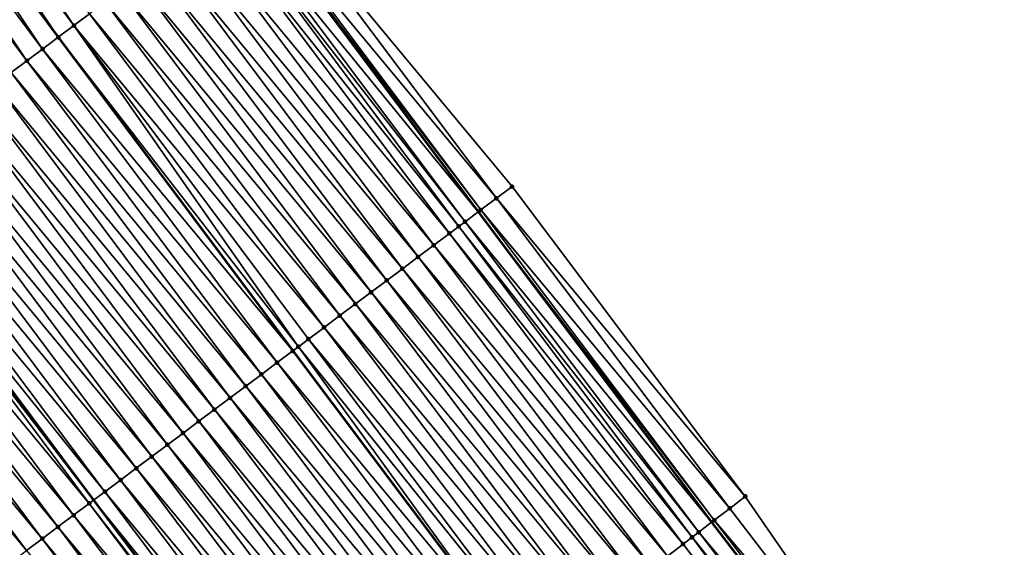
# Model space of a CAD drawing. Header units: feet. Extents: x 2007189 to 2022806, y 818621 to 837694.
# Tile 33 of 256: x 2014321 to 2014372, y 821431 to 821458. Entities that reach past the tile are written whole.
import ezdxf

# ---------------------------------------------------------------- set-up
doc = ezdxf.new("R2010")
doc.units = ezdxf.units.FT
doc.header["$MEASUREMENT"] = 0
for name, color, linetype, lineweight in [('EP_Travel Lane', 172, 'Continuous', 53), ('Road Shots', 141, 'Continuous', 100), ('Road X-Section', 40, 'Continuous', 13), ('STRIPING', 60, 'Continuous', 53)]:
    doc.layers.add(name, color=color, linetype=linetype, lineweight=lineweight)
doc.layers.add('I-77-MM17-21_SB-Surface-Border', color=7, linetype='Continuous')
doc.layers.add('I-77-MM17-21_SB-Surface-TIN', color=7, linetype='Continuous')

msp = doc.modelspace()

# ---------------------------------------------------------------- linework, layer by layer
at = {"layer": 'EP_Travel Lane'}
for points in [[(2014238.256176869, 821592.9942813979, 270.3185327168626), (2014249.986550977, 821576.7968722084, 270.1128202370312), (2014261.716947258, 821560.5994324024, 269.9109269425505), (2014273.486574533, 821544.4998237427, 269.7058323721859), (2014285.312794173, 821528.3721935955, 269.5021846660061), (2014297.105389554, 821512.3270909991, 269.2928826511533), (2014309.002164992, 821496.2513142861, 269.102433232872), (2014320.898932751, 821480.175547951, 268.910702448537), (2014332.816160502, 821464.208081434, 268.7267061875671), (2014344.800193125, 821448.1971346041, 268.5462891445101), (2014356.729984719, 821432.3505934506, 268.3547430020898), (2014368.900286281, 821416.4807939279, 268.1715003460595), (2014381.07050681, 821400.611100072, 267.9750643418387), (2014393.257384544, 821384.8369309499, 267.7691038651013), (2014405.504664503, 821369.0269005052, 267.5518156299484), (2014417.742723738, 821353.2436675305, 267.329344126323)], [(2014218.745741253, 821578.8553369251, 271.0737255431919), (2014230.172752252, 821562.4380685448, 270.881073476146), (2014241.59975375, 821546.0208138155, 270.686740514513), (2014253.443341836, 821529.8498797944, 270.4863866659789), (2014265.39477076, 821513.8137349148, 270.2804809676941), (2014277.372661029, 821497.7140612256, 270.0847187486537), (2014289.269373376, 821481.6383697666, 269.8837695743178), (2014301.166145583, 821465.5625974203, 269.692784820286), (2014313.162784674, 821449.4891071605, 269.5027626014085), (2014325.146841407, 821433.4781281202, 269.3268699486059), (2014337.254860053, 821417.401879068, 269.1429088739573), (2014349.425045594, 821401.5322308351, 268.9407826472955), (2014361.595165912, 821385.6626676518, 268.7280501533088), (2014373.853957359, 821369.7973482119, 268.5184377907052), (2014386.100229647, 821353.9863213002, 268.3177744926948)]]:
    msp.add_polyline3d(points, dxfattribs=at)
at = {"layer": 'I-77-MM17-21_SB-Surface-Border', "color": 3, "linetype": 'Continuous', "lineweight": -3}
msp.add_polyline3d([(2014238.46634463, 821593.1466707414, 270.3035557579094), (2014250.196719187, 821576.9492609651, 270.0979177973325), (2014262.73658086, 821561.3389892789, 269.8189181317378), (2014274.480358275, 821545.2267325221, 269.6238294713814), (2014286.276614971, 821529.0771210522, 269.427894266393), (2014298.042283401, 821513.0213206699, 269.2222670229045), (2014309.939014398, 821496.9456040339, 269.024419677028), (2014322.639136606, 821481.4653394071, 268.754352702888), (2014333.749423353, 821464.9074761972, 268.6495609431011), (2014346.533584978, 821449.4963578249, 268.3845227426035), (2014358.449496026, 821433.6716123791, 268.1942854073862), (2014369.828651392, 821417.1939062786, 268.0932369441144), (2014382.000655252, 821401.3256197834, 267.8937026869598), (2014393.394972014, 821384.9436169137, 267.7605551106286), (2014405.641703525, 821369.1331777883, 267.5420234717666), (2014418.667895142, 821353.964126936, 267.2566906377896)], dxfattribs=at)
at = {"layer": 'I-77-MM17-21_SB-Surface-TIN', "color": 128, "linetype": 'Continuous', "lineweight": -3}
for points in [[(2014324.144766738, 821457.7136881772, 269.0816192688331), (2014312.996147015, 821474.323016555, 269.2389987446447), (2014312.192501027, 821473.727908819, 269.2688145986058)], [(2014324.144766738, 821457.7136881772, 269.0816192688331), (2014324.94518862, 821458.3131253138, 269.0519631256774), (2014312.996147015, 821474.323016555, 269.2389987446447)], [(2014312.192501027, 821473.727908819, 269.2688145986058), (2014311.388831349, 821473.1328326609, 269.2947223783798), (2014323.344318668, 821457.114285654, 269.1063945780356)], [(2014324.144766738, 821457.7136881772, 269.0816192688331), (2014312.192501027, 821473.727908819, 269.2688145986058), (2014323.344318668, 821457.114285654, 269.1063945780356)], [(2014322.543882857, 821456.5148675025, 269.1334028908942), (2014311.388831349, 821473.1328326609, 269.2947223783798), (2014310.585196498, 821472.5377103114, 269.3263569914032)], [(2014322.543882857, 821456.5148675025, 269.1334028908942), (2014323.344318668, 821457.114285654, 269.1063945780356), (2014311.388831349, 821473.1328326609, 269.2947223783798)], [(2014321.74348879, 821455.9153932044, 269.1682788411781), (2014310.585196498, 821472.5377103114, 269.3263569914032), (2014309.781574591, 821471.9425700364, 269.3601802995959)], [(2014321.74348879, 821455.9153932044, 269.1682788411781), (2014322.543882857, 821456.5148675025, 269.1334028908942), (2014310.585196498, 821472.5377103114, 269.3263569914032)], [(2014320.943081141, 821455.3159370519, 269.2006060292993), (2014321.74348879, 821455.9153932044, 269.1682788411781), (2014309.781574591, 821471.9425700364, 269.3601802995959)], [(2014345.733401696, 821448.8966019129, 268.4589552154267), (2014333.749423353, 821464.9074761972, 268.6495609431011), (2014332.949207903, 821464.3077632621, 268.7179567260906)], [(2014345.733401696, 821448.8966019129, 268.4589552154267), (2014346.533584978, 821449.4963578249, 268.3845227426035), (2014333.749423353, 821464.9074761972, 268.6495609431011)], [(2014332.148908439, 821463.7081625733, 268.7705860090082), (2014344.800193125, 821448.1971346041, 268.5462891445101), (2014332.816160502, 821464.208081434, 268.7267061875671)], [(2014344.933241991, 821448.2968145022, 268.5378121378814), (2014332.949207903, 821464.3077632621, 268.7179567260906), (2014332.816160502, 821464.208081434, 268.7267061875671)], [(2014344.933241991, 821448.2968145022, 268.5378121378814), (2014332.816160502, 821464.208081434, 268.7267061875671), (2014344.800193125, 821448.1971346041, 268.5462891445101)], [(2014344.933241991, 821448.2968145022, 268.5378121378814), (2014345.733401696, 821448.8966019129, 268.4589552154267), (2014332.949207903, 821464.3077632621, 268.7179567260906)], [(2014344.132933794, 821447.6972254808, 268.5888025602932), (2014332.148908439, 821463.7081625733, 268.7705860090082), (2014331.847375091, 821463.4822934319, 268.7862925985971)], [(2014344.132933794, 821447.6972254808, 268.5888025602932), (2014344.800193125, 821448.1971346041, 268.5462891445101), (2014332.148908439, 821463.7081625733, 268.7705860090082)], [(2014343.813034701, 821447.4575930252, 268.6060160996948), (2014331.847375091, 821463.4822934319, 268.7862925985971), (2014331.348499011, 821463.1087087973, 268.8025793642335)], [(2014343.813034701, 821447.4575930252, 268.6060160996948), (2014344.132933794, 821447.6972254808, 268.5888025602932), (2014331.847375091, 821463.4822934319, 268.7862925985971)], [(2014343.332530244, 821447.0977638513, 268.6218990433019), (2014331.348499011, 821463.1087087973, 268.8025793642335), (2014330.548054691, 821462.5093016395, 268.8280245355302)], [(2014343.332530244, 821447.0977638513, 268.6218990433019), (2014343.813034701, 821447.4575930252, 268.6060160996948), (2014331.348499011, 821463.1087087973, 268.8025793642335)], [(2014342.532068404, 821446.4983801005, 268.644056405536), (2014330.548054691, 821462.5093016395, 268.8280245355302), (2014329.747638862, 821461.9098564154, 268.8588166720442)], [(2014342.532068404, 821446.4983801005, 268.644056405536), (2014343.332530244, 821447.0977638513, 268.6218990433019), (2014330.548054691, 821462.5093016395, 268.8280245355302)], [(2014341.731665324, 821445.8989178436, 268.6772410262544), (2014329.747638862, 821461.9098564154, 268.8588166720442), (2014328.947253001, 821461.3103711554, 268.8952324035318)], [(2014341.731665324, 821445.8989178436, 268.6772410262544), (2014342.532068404, 821446.4983801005, 268.644056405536), (2014329.747638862, 821461.9098564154, 268.8588166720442)], [(2014340.931286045, 821445.2994237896, 268.7148919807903), (2014328.947253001, 821461.3103711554, 268.8952324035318), (2014328.146849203, 821460.7109098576, 268.9282822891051)], [(2014340.931286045, 821445.2994237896, 268.7148919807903), (2014341.731665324, 821445.8989178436, 268.6772410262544), (2014328.947253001, 821461.3103711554, 268.8952324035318)], [(2014340.130895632, 821444.6999446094, 268.7504537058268), (2014328.146849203, 821460.7109098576, 268.9282822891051), (2014327.346433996, 821460.1114638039, 268.9591909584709)], [(2014340.130895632, 821444.6999446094, 268.7504537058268), (2014340.931286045, 821445.2994237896, 268.7148919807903), (2014328.146849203, 821460.7109098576, 268.9282822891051)], [(2014339.330471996, 821444.1005098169, 268.7797805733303), (2014327.346433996, 821460.1114638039, 268.9591909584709), (2014326.546017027, 821459.5120201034, 268.9897690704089)], [(2014339.330471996, 821444.1005098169, 268.7797805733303), (2014340.130895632, 821444.6999446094, 268.7504537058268), (2014327.346433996, 821460.1114638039, 268.9591909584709)], [(2014338.53005485, 821443.5010663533, 268.810325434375), (2014326.546017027, 821459.5120201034, 268.9897690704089), (2014325.745596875, 821458.912580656, 269.0197497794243)], [(2014338.53005485, 821443.5010663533, 268.810325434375), (2014339.330471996, 821444.1005098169, 268.7797805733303), (2014326.546017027, 821459.5120201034, 268.9897690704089)], [(2014337.729639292, 821442.9016207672, 268.8411683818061), (2014325.745596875, 821458.912580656, 269.0197497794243), (2014324.94518862, 821458.3131253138, 269.0519631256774)], [(2014337.729639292, 821442.9016207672, 268.8411683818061), (2014338.53005485, 821443.5010663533, 268.810325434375), (2014325.745596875, 821458.912580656, 269.0197497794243)], [(2014336.929239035, 821442.3021547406, 268.8748825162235), (2014324.94518862, 821458.3131253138, 269.0519631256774), (2014324.144766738, 821457.7136881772, 269.0816192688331)], [(2014336.929239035, 821442.3021547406, 268.8748825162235), (2014337.729639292, 821442.9016207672, 268.8411683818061), (2014324.94518862, 821458.3131253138, 269.0519631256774)], [(2014335.615230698, 821441.3181606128, 268.9173853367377), (2014324.144766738, 821457.7136881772, 269.0816192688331), (2014323.344318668, 821457.114285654, 269.1063945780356)], [(2014335.615230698, 821441.3181606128, 268.9173853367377), (2014336.128810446, 821441.702726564, 268.9032800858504), (2014324.144766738, 821457.7136881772, 269.0816192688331)], [(2014336.128810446, 821441.702726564, 268.9032800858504), (2014336.929239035, 821442.3021547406, 268.8748825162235), (2014324.144766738, 821457.7136881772, 269.0816192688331)], [(2014322.543882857, 821456.5148675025, 269.1334028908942), (2014335.328345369, 821441.1033467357, 268.9248662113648), (2014323.344318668, 821457.114285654, 269.1063945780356)], [(2014335.615230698, 821441.3181606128, 268.9173853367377), (2014323.344318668, 821457.114285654, 269.1063945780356), (2014335.328345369, 821441.1033467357, 268.9248662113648)], [(2014334.527941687, 821440.503885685, 268.9579016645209), (2014322.543882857, 821456.5148675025, 269.1334028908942), (2014321.74348879, 821455.9153932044, 269.1682788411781)], [(2014334.527941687, 821440.503885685, 268.9579016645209), (2014335.328345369, 821441.1033467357, 268.9248662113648), (2014322.543882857, 821456.5148675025, 269.1334028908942)], [(2014333.727568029, 821439.9043841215, 268.9966074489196), (2014321.74348879, 821455.9153932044, 269.1682788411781), (2014320.943081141, 821455.3159370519, 269.2006060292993)], [(2014333.727568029, 821439.9043841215, 268.9966074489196), (2014334.527941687, 821440.503885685, 268.9579016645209), (2014321.74348879, 821455.9153932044, 269.1682788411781)], [(2014332.92715784, 821439.3049313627, 269.0284579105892), (2014320.943081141, 821455.3159370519, 269.2006060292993), (2014320.1426768, 821454.716476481, 269.2335538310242)], [(2014332.92715784, 821439.3049313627, 269.0284579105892), (2014333.727568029, 821439.9043841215, 268.9966074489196), (2014320.943081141, 821455.3159370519, 269.2006060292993)], [(2014332.126762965, 821438.7054581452, 269.0631821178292), (2014320.1426768, 821454.716476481, 269.2335538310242), (2014319.34226993, 821454.1170192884, 269.266027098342)], [(2014332.126762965, 821438.7054581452, 269.0631821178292), (2014332.92715784, 821439.3049313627, 269.0284579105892), (2014320.1426768, 821454.716476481, 269.2335538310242)], [(2014331.326357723, 821438.105998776, 269.0959610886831), (2014319.34226993, 821454.1170192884, 269.266027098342), (2014318.541846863, 821453.5175837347, 269.2954608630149)], [(2014331.326357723, 821438.105998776, 269.0959610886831), (2014332.126762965, 821438.7054581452, 269.0631821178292), (2014319.34226993, 821454.1170192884, 269.266027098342)], [(2014330.525940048, 821437.5065560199, 269.12640658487), (2014318.541846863, 821453.5175837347, 269.2954608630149), (2014317.741427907, 821452.9181426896, 269.3256659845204)], [(2014330.525940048, 821437.5065560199, 269.12640658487), (2014331.326357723, 821438.105998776, 269.0959610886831), (2014318.541846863, 821453.5175837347, 269.2954608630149)], [(2014329.725518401, 821436.9071185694, 269.1561068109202), (2014317.741427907, 821452.9181426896, 269.3256659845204), (2014316.940998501, 821452.3187156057, 269.353910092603)], [(2014329.725518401, 821436.9071185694, 269.1561068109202), (2014330.525940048, 821437.5065560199, 269.12640658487), (2014317.741427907, 821452.9181426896, 269.3256659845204)], [(2014328.925079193, 821436.3077045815, 269.1825113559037), (2014316.940998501, 821452.3187156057, 269.353910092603), (2014316.140567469, 821451.7192906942, 269.381849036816)], [(2014328.925079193, 821436.3077045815, 269.1825113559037), (2014329.725518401, 821436.9071185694, 269.1561068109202), (2014316.940998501, 821452.3187156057, 269.353910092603)], [(2014328.124648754, 821435.7082788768, 269.210561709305), (2014316.140567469, 821451.7192906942, 269.381849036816), (2014315.340148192, 821451.1198500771, 269.4119940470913)], [(2014328.124648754, 821435.7082788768, 269.210561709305), (2014328.925079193, 821436.3077045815, 269.1825113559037), (2014316.140567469, 821451.7192906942, 269.381849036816)], [(2014327.324225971, 821435.1088429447, 269.2400486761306), (2014315.340148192, 821451.1198500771, 269.4119940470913), (2014314.539721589, 821450.5204192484, 269.4407641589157)], [(2014327.324225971, 821435.1088429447, 269.2400486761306), (2014328.124648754, 821435.7082788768, 269.210561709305), (2014315.340148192, 821451.1198500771, 269.4119940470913)], [(2014326.523792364, 821434.5094214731, 269.2675044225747), (2014314.539721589, 821450.5204192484, 269.4407641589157), (2014313.739292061, 821449.9209923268, 269.4689854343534)], [(2014326.523792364, 821434.5094214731, 269.2675044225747), (2014327.324225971, 821435.1088429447, 269.2400486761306), (2014314.539721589, 821450.5204192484, 269.4407641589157)], [(2014325.723366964, 821433.909989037, 269.2965003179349), (2014313.739292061, 821449.9209923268, 269.4689854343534), (2014313.162784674, 821449.4891071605, 269.5027626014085)], [(2014325.723366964, 821433.909989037, 269.2965003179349), (2014326.523792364, 821434.5094214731, 269.2675044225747), (2014313.739292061, 821449.9209923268, 269.4689854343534)], [(2014324.923011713, 821433.3104628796, 269.3386606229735), (2014312.938962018, 821449.3214324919, 269.5158762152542), (2014312.138560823, 821448.7219677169, 269.5494145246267)], [(2014312.938962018, 821449.3214324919, 269.5158762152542), (2014325.146841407, 821433.4781281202, 269.3268699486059), (2014313.162784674, 821449.4891071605, 269.5027626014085)], [(2014324.923011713, 821433.3104628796, 269.3386606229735), (2014325.146841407, 821433.4781281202, 269.3268699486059), (2014312.938962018, 821449.3214324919, 269.5158762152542)], [(2014325.723366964, 821433.909989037, 269.2965003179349), (2014313.162784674, 821449.4891071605, 269.5027626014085), (2014325.146841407, 821433.4781281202, 269.3268699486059)], [(2014358.449496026, 821433.6716123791, 268.1942854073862), (2014346.533584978, 821449.4963578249, 268.3845227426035), (2014345.733401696, 821448.8966019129, 268.4589552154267)], [(2014324.122590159, 821432.711025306, 269.3683781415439), (2014312.138560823, 821448.7219677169, 269.5494145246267), (2014311.338119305, 821448.1225568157, 269.5753855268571)], [(2014324.122590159, 821432.711025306, 269.3683781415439), (2014324.923011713, 821433.3104628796, 269.3386606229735), (2014312.138560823, 821448.7219677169, 269.5494145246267)], [(2014357.656502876, 821433.0623813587, 268.2692284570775), (2014345.733401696, 821448.8966019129, 268.4589552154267), (2014344.933241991, 821448.2968145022, 268.5378121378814)], [(2014357.656502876, 821433.0623813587, 268.2692284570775), (2014358.449496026, 821433.6716123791, 268.1942854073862), (2014345.733401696, 821448.8966019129, 268.4589552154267)], [(2014323.32214777, 821432.1116155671, 269.3941858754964), (2014311.338119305, 821448.1225568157, 269.5753855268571), (2014310.537669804, 821447.5231565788, 269.599858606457)], [(2014323.32214777, 821432.1116155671, 269.3941858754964), (2014324.122590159, 821432.711025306, 269.3683781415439), (2014311.338119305, 821448.1225568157, 269.5753855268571)], [(2014344.132933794, 821447.6972254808, 268.5888025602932), (2014356.729984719, 821432.3505934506, 268.3547430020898), (2014344.800193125, 821448.1971346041, 268.5462891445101)], [(2014356.863519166, 821432.4531380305, 268.3457074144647), (2014344.933241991, 821448.2968145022, 268.5378121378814), (2014344.800193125, 821448.1971346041, 268.5462891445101)], [(2014356.863519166, 821432.4531380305, 268.3457074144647), (2014344.800193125, 821448.1971346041, 268.5462891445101), (2014356.729984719, 821432.3505934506, 268.3547430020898)], [(2014356.863519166, 821432.4531380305, 268.3457074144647), (2014357.656502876, 821433.0623813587, 268.2692284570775), (2014344.933241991, 821448.2968145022, 268.5378121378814)], [(2014322.5217204, 821431.5121857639, 269.422811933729), (2014310.537669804, 821447.5231565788, 269.599858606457), (2014309.737229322, 821446.9237442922, 269.6260242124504)], [(2014322.5217204, 821431.5121857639, 269.422811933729), (2014323.32214777, 821432.1116155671, 269.3941858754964), (2014310.537669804, 821447.5231565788, 269.599858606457)], [(2014356.070395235, 821431.8440775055, 268.3993740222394), (2014344.132933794, 821447.6972254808, 268.5888025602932), (2014343.813034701, 821447.4575930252, 268.6060160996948)], [(2014356.070395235, 821431.8440775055, 268.3993740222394), (2014356.729984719, 821432.3505934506, 268.3547430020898), (2014344.132933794, 821447.6972254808, 268.5888025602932)], [(2014355.277159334, 821431.235162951, 268.434824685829), (2014343.332530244, 821447.0977638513, 268.6218990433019), (2014342.532068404, 821446.4983801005, 268.644056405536)], [(2014355.735800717, 821431.587190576, 268.417542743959), (2014343.813034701, 821447.4575930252, 268.6060160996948), (2014343.332530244, 821447.0977638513, 268.6218990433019)], [(2014355.277159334, 821431.235162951, 268.434824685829), (2014355.735800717, 821431.587190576, 268.417542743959), (2014343.332530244, 821447.0977638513, 268.6218990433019)], [(2014355.735800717, 821431.587190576, 268.417542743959), (2014356.070395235, 821431.8440775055, 268.3993740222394), (2014343.813034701, 821447.4575930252, 268.6060160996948)], [(2014321.721284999, 821430.9127666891, 269.4499310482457), (2014309.737229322, 821446.9237442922, 269.6260242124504), (2014308.936798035, 821446.3243197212, 269.6539153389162)], [(2014321.721284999, 821430.9127666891, 269.4499310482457), (2014322.5217204, 821431.5121857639, 269.422811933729), (2014309.737229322, 821446.9237442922, 269.6260242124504)], [(2014320.920838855, 821430.3133619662, 269.4750342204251), (2014321.721284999, 821430.9127666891, 269.4499310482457), (2014308.936798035, 821446.3243197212, 269.6539153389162)], [(2014354.483862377, 821430.6263279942, 268.4603422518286), (2014342.532068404, 821446.4983801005, 268.644056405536), (2014341.731665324, 821445.8989178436, 268.6772410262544)], [(2014354.483862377, 821430.6263279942, 268.4603422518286), (2014355.277159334, 821431.235162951, 268.434824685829), (2014342.532068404, 821446.4983801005, 268.644056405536)], [(2014353.690608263, 821430.0174371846, 268.4928297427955), (2014341.731665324, 821445.8989178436, 268.6772410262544), (2014340.931286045, 821445.2994237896, 268.7148919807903)], [(2014353.690608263, 821430.0174371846, 268.4928297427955), (2014354.483862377, 821430.6263279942, 268.4603422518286), (2014341.731665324, 821445.8989178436, 268.6772410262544)], [(2014352.897379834, 821429.4085128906, 268.5294958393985), (2014340.931286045, 821445.2994237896, 268.7148919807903), (2014340.130895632, 821444.6999446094, 268.7504537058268)], [(2014352.897379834, 821429.4085128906, 268.5294958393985), (2014353.690608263, 821430.0174371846, 268.4928297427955), (2014340.931286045, 821445.2994237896, 268.7148919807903)], [(2014352.104144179, 821428.7995980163, 268.5649864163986), (2014340.130895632, 821444.6999446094, 268.7504537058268), (2014339.330471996, 821444.1005098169, 268.7797805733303)], [(2014352.104144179, 821428.7995980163, 268.5649864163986), (2014352.897379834, 821429.4085128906, 268.5294958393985), (2014340.130895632, 821444.6999446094, 268.7504537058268)], [(2014351.31088592, 821428.1907126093, 268.5967997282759), (2014339.330471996, 821444.1005098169, 268.7797805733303), (2014338.53005485, 821443.5010663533, 268.810325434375)], [(2014351.31088592, 821428.1907126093, 268.5967997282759), (2014352.104144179, 821428.7995980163, 268.5649864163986), (2014339.330471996, 821444.1005098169, 268.7797805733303)], [(2014350.5176366, 821427.5818155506, 268.6300670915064), (2014338.53005485, 821443.5010663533, 268.810325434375), (2014337.729639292, 821442.9016207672, 268.8411683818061)], [(2014350.5176366, 821427.5818155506, 268.6300670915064), (2014351.31088592, 821428.1907126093, 268.5967997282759), (2014338.53005485, 821443.5010663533, 268.810325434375)], [(2014349.724378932, 821426.9729293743, 268.6619764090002), (2014337.729639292, 821442.9016207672, 268.8411683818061), (2014336.929239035, 821442.3021547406, 268.8748825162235)], [(2014349.724378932, 821426.9729293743, 268.6619764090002), (2014350.5176366, 821427.5818155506, 268.6300670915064), (2014337.729639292, 821442.9016207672, 268.8411683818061)], [(2014348.931124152, 821426.3640394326, 268.6943556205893), (2014336.929239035, 821442.3021547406, 268.8748825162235), (2014336.128810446, 821441.702726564, 268.9032800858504)], [(2014348.931124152, 821426.3640394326, 268.6943556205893), (2014349.724378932, 821426.9729293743, 268.6619764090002), (2014336.929239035, 821442.3021547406, 268.8748825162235)], [(2014348.137851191, 821425.7551731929, 268.7237770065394), (2014336.128810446, 821441.702726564, 268.9032800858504), (2014335.615230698, 821441.3181606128, 268.9173853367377)], [(2014348.137851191, 821425.7551731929, 268.7237770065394), (2014348.931124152, 821426.3640394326, 268.6943556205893), (2014336.128810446, 821441.702726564, 268.9032800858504)], [(2014334.527941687, 821440.503885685, 268.9579016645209), (2014347.344554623, 821425.1463374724, 268.7493779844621), (2014335.328345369, 821441.1033467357, 268.9248662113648)], [(2014335.615230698, 821441.3181606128, 268.9173853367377), (2014335.328345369, 821441.1033467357, 268.9248662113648), (2014347.344554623, 821425.1463374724, 268.7493779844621)], [(2014348.137851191, 821425.7551731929, 268.7237770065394), (2014335.615230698, 821441.3181606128, 268.9173853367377), (2014347.344554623, 821425.1463374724, 268.7493779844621)], [(2014346.551291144, 821424.5374591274, 268.7803218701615), (2014334.527941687, 821440.503885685, 268.9579016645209), (2014333.727568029, 821439.9043841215, 268.9966074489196)], [(2014346.551291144, 821424.5374591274, 268.7803218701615), (2014347.344554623, 821425.1463374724, 268.7493779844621), (2014334.527941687, 821440.503885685, 268.9579016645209)], [(2014345.758055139, 821423.9285447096, 268.8157554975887), (2014333.727568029, 821439.9043841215, 268.9966074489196), (2014332.92715784, 821439.3049313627, 269.0284579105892)], [(2014345.758055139, 821423.9285447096, 268.8157554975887), (2014346.551291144, 821424.5374591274, 268.7803218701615), (2014333.727568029, 821439.9043841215, 268.9966074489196)], [(2014344.964795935, 821423.3196605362, 268.8474148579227), (2014332.92715784, 821439.3049313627, 269.0284579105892), (2014332.126762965, 821438.7054581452, 269.0631821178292)], [(2014344.964795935, 821423.3196605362, 268.8474148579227), (2014345.758055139, 821423.9285447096, 268.8157554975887), (2014332.92715784, 821439.3049313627, 269.0284579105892)], [(2014344.171540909, 821422.7107709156, 268.8797539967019), (2014332.126762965, 821438.7054581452, 269.0631821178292), (2014331.326357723, 821438.105998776, 269.0959610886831)], [(2014344.171540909, 821422.7107709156, 268.8797539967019), (2014344.964795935, 821423.3196605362, 268.8474148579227), (2014332.126762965, 821438.7054581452, 269.0631821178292)], [(2014343.378276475, 821422.1018935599, 268.9105625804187), (2014331.326357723, 821438.105998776, 269.0959610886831), (2014330.525940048, 821437.5065560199, 269.12640658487)], [(2014343.378276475, 821422.1018935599, 268.9105625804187), (2014344.171540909, 821422.7107709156, 268.8797539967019), (2014331.326357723, 821438.105998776, 269.0959610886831)], [(2014342.585001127, 821421.4930304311, 268.9395957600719), (2014330.525940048, 821437.5065560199, 269.12640658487), (2014329.725518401, 821436.9071185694, 269.1561068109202)], [(2014342.585001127, 821421.4930304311, 268.9395957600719), (2014343.378276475, 821422.1018935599, 268.9105625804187), (2014330.525940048, 821437.5065560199, 269.12640658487)], [(2014341.791730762, 821420.8841608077, 268.9694393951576), (2014329.725518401, 821436.9071185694, 269.1561068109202), (2014328.925079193, 821436.3077045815, 269.1825113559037)], [(2014341.791730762, 821420.8841608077, 268.9694393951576), (2014342.585001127, 821421.4930304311, 268.9395957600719), (2014329.725518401, 821436.9071185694, 269.1561068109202)], [(2014340.998442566, 821420.2753144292, 268.9963822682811), (2014328.925079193, 821436.3077045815, 269.1825113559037), (2014328.124648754, 821435.7082788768, 269.210561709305)], [(2014340.998442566, 821420.2753144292, 268.9963822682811), (2014341.791730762, 821420.8841608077, 268.9694393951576), (2014328.925079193, 821436.3077045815, 269.1825113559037)], [(2014340.2051636, 821419.6664560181, 269.024826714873), (2014328.124648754, 821435.7082788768, 269.210561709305), (2014327.324225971, 821435.1088429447, 269.2400486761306)], [(2014340.2051636, 821419.6664560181, 269.024826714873), (2014340.998442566, 821420.2753144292, 268.9963822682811), (2014328.124648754, 821435.7082788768, 269.210561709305)], [(2014339.41189776, 821419.0575804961, 269.0554064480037), (2014327.324225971, 821435.1088429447, 269.2400486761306), (2014326.523792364, 821434.5094214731, 269.2675044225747)], [(2014339.41189776, 821419.0575804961, 269.0554064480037), (2014340.2051636, 821419.6664560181, 269.024826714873), (2014327.324225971, 821435.1088429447, 269.2400486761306)], [(2014338.618615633, 821418.4487262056, 269.0833366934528), (2014326.523792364, 821434.5094214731, 269.2675044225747), (2014325.723366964, 821433.909989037, 269.2965003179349)], [(2014338.618615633, 821418.4487262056, 269.0833366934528), (2014339.41189776, 821419.0575804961, 269.0554064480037), (2014326.523792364, 821434.5094214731, 269.2675044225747)], [(2014324.923011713, 821433.3104628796, 269.3386606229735), (2014337.254860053, 821417.401879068, 269.1429088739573), (2014325.146841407, 821433.4781281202, 269.3268699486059)], [(2014337.82535476, 821417.8398442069, 269.1147246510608), (2014325.723366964, 821433.909989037, 269.2965003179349), (2014325.146841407, 821433.4781281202, 269.3268699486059)], [(2014337.82535476, 821417.8398442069, 269.1147246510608), (2014325.146841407, 821433.4781281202, 269.3268699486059), (2014337.254860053, 821417.401879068, 269.1429088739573)], [(2014337.82535476, 821417.8398442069, 269.1147246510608), (2014338.618615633, 821418.4487262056, 269.0833366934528), (2014325.723366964, 821433.909989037, 269.2965003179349)], [(2014369.828651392, 821417.1939062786, 268.0932369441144), (2014358.449496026, 821433.6716123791, 268.1942854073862), (2014357.656502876, 821433.0623813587, 268.2692284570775)], [(2014337.032141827, 821417.2308997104, 269.1539118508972), (2014324.923011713, 821433.3104628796, 269.3386606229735), (2014324.122590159, 821432.711025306, 269.3683781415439)], [(2014337.032141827, 821417.2308997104, 269.1539118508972), (2014337.254860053, 821417.401879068, 269.1429088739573), (2014324.923011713, 821433.3104628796, 269.3386606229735)], [(2014369.828651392, 821417.1939062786, 268.0932369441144), (2014357.656502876, 821433.0623813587, 268.2692284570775), (2014356.863519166, 821432.4531380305, 268.3457074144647)], [(2014336.23889146, 821416.6220040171, 269.1870088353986), (2014324.122590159, 821432.711025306, 269.3683781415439), (2014323.32214777, 821432.1116155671, 269.3941858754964)], [(2014336.23889146, 821416.6220040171, 269.1870088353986), (2014337.032141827, 821417.2308997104, 269.1539118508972), (2014324.122590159, 821432.711025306, 269.3683781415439)], [(2014369.035625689, 821416.5847176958, 268.162883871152), (2014356.863519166, 821432.4531380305, 268.3457074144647), (2014356.729984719, 821432.3505934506, 268.3547430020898)], [(2014369.035625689, 821416.5847176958, 268.162883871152), (2014369.828651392, 821417.1939062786, 268.0932369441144), (2014356.863519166, 821432.4531380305, 268.3457074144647)], [(2014335.445619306, 821416.013136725, 269.2165615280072), (2014323.32214777, 821432.1116155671, 269.3941858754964), (2014322.5217204, 821431.5121857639, 269.422811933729)], [(2014335.445619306, 821416.013136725, 269.2165615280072), (2014336.23889146, 821416.6220040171, 269.1870088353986), (2014323.32214777, 821432.1116155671, 269.3941858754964)], [(2014356.070395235, 821431.8440775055, 268.3993740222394), (2014368.900286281, 821416.4807939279, 268.1715003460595), (2014356.729984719, 821432.3505934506, 268.3547430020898)], [(2014369.035625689, 821416.5847176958, 268.162883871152), (2014356.729984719, 821432.3505934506, 268.3547430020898), (2014368.900286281, 821416.4807939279, 268.1715003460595)], [(2014334.652358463, 821415.4042546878, 269.2479543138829), (2014322.5217204, 821431.5121857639, 269.422811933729), (2014321.721284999, 821430.9127666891, 269.4499310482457)], [(2014334.652358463, 821415.4042546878, 269.2479543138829), (2014335.445619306, 821416.013136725, 269.2165615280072), (2014322.5217204, 821431.5121857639, 269.422811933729)], [(2014367.536743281, 821415.4338878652, 268.2485126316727), (2014355.735800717, 821431.587190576, 268.417542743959), (2014355.277159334, 821431.235162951, 268.434824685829)], [(2014368.242482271, 821415.9756825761, 268.2133798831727), (2014356.070395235, 821431.8440775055, 268.3993740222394), (2014355.735800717, 821431.587190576, 268.417542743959)], [(2014367.536743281, 821415.4338878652, 268.2485126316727), (2014368.242482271, 821415.9756825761, 268.2133798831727), (2014355.735800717, 821431.587190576, 268.417542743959)], [(2014368.242482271, 821415.9756825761, 268.2133798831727), (2014368.900286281, 821416.4807939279, 268.1715003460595), (2014356.070395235, 821431.8440775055, 268.3993740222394)], [(2014367.449266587, 821415.3667416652, 268.2521194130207), (2014355.277159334, 821431.235162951, 268.434824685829), (2014354.483862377, 821430.6263279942, 268.4603422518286)], [(2014367.449266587, 821415.3667416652, 268.2521194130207), (2014367.536743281, 821415.4338878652, 268.2485126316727), (2014355.277159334, 821431.235162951, 268.434824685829)]]:
    msp.add_3dface(points, dxfattribs=at)
at = {"layer": 'Road Shots', "lineweight": 100}
for p in [(2014324.144766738, 821457.7136881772, 269.0816192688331), (2014323.344318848, 821457.1142857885, 269.1063945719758), (2014322.543882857, 821456.5148675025, 269.1334028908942), (2014321.74348879, 821455.9153932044, 269.1682788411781), (2014346.533584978, 821449.4963578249, 268.3845227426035), (2014345.733401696, 821448.8966019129, 268.4589552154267), (2014344.933241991, 821448.2968145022, 268.5378121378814), (2014344.132933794, 821447.6972254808, 268.5888025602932), (2014343.332530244, 821447.0977638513, 268.6218990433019), (2014343.813034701, 821447.4575930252, 268.6060160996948), (2014342.532068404, 821446.4983801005, 268.644056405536), (2014341.731665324, 821445.8989178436, 268.6772410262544), (2014340.931286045, 821445.2994237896, 268.7148919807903), (2014340.130895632, 821444.6999446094, 268.7504537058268), (2014339.330471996, 821444.1005098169, 268.7797805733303), (2014338.53005485, 821443.5010663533, 268.810325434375), (2014337.729639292, 821442.9016207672, 268.8411683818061), (2014336.929239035, 821442.3021547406, 268.8748825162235), (2014336.128810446, 821441.702726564, 268.9032800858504), (2014335.328345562, 821441.1033468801, 268.9248662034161), (2014335.615230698, 821441.3181606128, 268.9173853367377), (2014334.527941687, 821440.503885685, 268.9579016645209), (2014333.727568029, 821439.9043841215, 268.9966074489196), (2014332.92715784, 821439.3049313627, 269.0284579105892), (2014332.126762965, 821438.7054581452, 269.0631821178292), (2014331.326357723, 821438.105998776, 269.0959610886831), (2014330.525940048, 821437.5065560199, 269.12640658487), (2014329.725518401, 821436.9071185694, 269.1561068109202), (2014328.925079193, 821436.3077045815, 269.1825113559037), (2014328.124648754, 821435.7082788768, 269.210561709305), (2014327.324225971, 821435.1088429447, 269.2400486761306), (2014326.523792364, 821434.5094214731, 269.2675044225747), (2014325.723366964, 821433.909989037, 269.2965003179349), (2014358.449496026, 821433.6716123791, 268.1942854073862), (2014324.923011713, 821433.3104628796, 269.3386606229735), (2014357.656502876, 821433.0623813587, 268.2692284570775), (2014324.122590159, 821432.711025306, 269.3683781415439), (2014356.863519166, 821432.4531380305, 268.3457074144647), (2014323.32214777, 821432.1116155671, 269.3941858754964), (2014322.5217204, 821431.5121857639, 269.422811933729), (2014355.735800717, 821431.587190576, 268.417542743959), (2014356.070395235, 821431.8440775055, 268.3993740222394), (2014355.277159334, 821431.235162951, 268.434824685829)]:
    msp.add_point(p, dxfattribs=at)
at = {"layer": 'Road X-Section', "extrusion": (-0.5992023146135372, 0.8005482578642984, 0.008892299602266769), "elevation": -549368.7555695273, "flags": 128}
msp.add_lwpolyline([(-2104878.268948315, 5154.004902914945), (-2104877.268948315, 5154.073301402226), (-2104876.268948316, 5154.125932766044), (-2104875.892200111, 5154.14163997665), (-2104875.268948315, 5154.157927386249), (-2104874.268948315, 5154.183373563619), (-2104873.268948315, 5154.214166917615), (-2104872.268948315, 5154.250584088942), (-2104871.268948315, 5154.283635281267), (-2104870.268948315, 5154.314545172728), (-2104869.268948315, 5154.34512449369), (-2104868.268948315, 5154.375106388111), (-2104867.268948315, 5154.407321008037), (-2104866.268948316, 5154.436978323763), (-2104865.268948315, 5154.461754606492), (-2104864.268948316, 5154.488763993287), (-2104863.268948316, 5154.523641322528), (-2104862.268948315, 5154.555969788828), (-2104861.268948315, 5154.588918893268), (-2104860.268948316, 5154.621393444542), (-2104859.268948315, 5154.650828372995), (-2104858.268948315, 5154.681034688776), (-2104857.268948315, 5154.709279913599), (-2104856.268948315, 5154.737219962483), (-2104855.268948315, 5154.767366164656), (-2104854.268948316, 5154.79613741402), (-2104853.268948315, 5154.82435980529), (-2104852.268948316, 5154.871252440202), (-2104851.268948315, 5154.904792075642), (-2104850.268948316, 5154.930764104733), (-2104849.268948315, 5154.955238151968), (-2104848.268948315, 5154.981404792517), (-2104847.268948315, 5155.009297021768), (-2104846.268948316, 5155.041770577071), (-2104845.268948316, 5155.07258258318), (-2104844.812200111, 5155.085058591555)], dxfattribs=at)
at = {"layer": 'Road X-Section', "extrusion": (-0.5992023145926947, 0.8005482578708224, 0.008892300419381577), "elevation": -549388.7555219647, "flags": 128}
msp.add_lwpolyline([(-2104879.268959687, 5153.918155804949), (-2104878.268959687, 5153.992591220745), (-2104877.268959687, 5154.071451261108), (-2104876.268959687, 5154.122443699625), (-2104875.8692609, 5154.139657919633), (-2104875.268959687, 5154.155541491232), (-2104874.268959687, 5154.177699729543), (-2104873.268959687, 5154.210885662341), (-2104872.268959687, 5154.248538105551), (-2104871.268959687, 5154.284101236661), (-2104870.268959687, 5154.313429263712), (-2104869.268959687, 5154.343975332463), (-2104868.268959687, 5154.374819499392), (-2104867.268959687, 5154.408534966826), (-2104866.268959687, 5154.43693365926), (-2104865.627356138, 5154.451039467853), (-2104865.268959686, 5154.458520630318), (-2104864.268959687, 5154.491557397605), (-2104863.268959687, 5154.530264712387), (-2104862.268959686, 5154.562116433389), (-2104861.268959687, 5154.596842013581), (-2104860.268959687, 5154.629622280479), (-2104859.268959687, 5154.660068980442), (-2104858.268959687, 5154.689770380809), (-2104857.268959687, 5154.716175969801), (-2104856.268959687, 5154.744227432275), (-2104855.268959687, 5154.773715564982), (-2104854.268959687, 5154.801172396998), (-2104853.268959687, 5154.830169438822), (-2104852.268959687, 5154.872331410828), (-2104851.268959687, 5154.902050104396), (-2104850.268959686, 5154.927858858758), (-2104849.268959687, 5154.956486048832), (-2104848.268959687, 5154.983606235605), (-2104847.268959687, 5155.008710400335), (-2104846.268959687, 5155.033441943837), (-2104845.268959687, 5155.057253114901), (-2104845.032308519, 5155.063087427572)], dxfattribs=at)
at = {"layer": 'Road X-Section', "extrusion": (-0.6085994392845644, 0.7934133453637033, 0.01009880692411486), "elevation": -574198.2770507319, "flags": 128}
msp.add_lwpolyline([(-2098249.946813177, 6067.221214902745), (-2098248.946813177, 6067.296161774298), (-2098247.946813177, 6067.37264463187), (-2098246.946813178, 6067.42631397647), (-2098246.52497867, 6067.444483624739), (-2098245.946813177, 6067.461766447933), (-2098244.946813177, 6067.487285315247), (-2098243.946813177, 6067.519774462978), (-2098242.946813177, 6067.556442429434), (-2098241.946813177, 6067.591934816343), (-2098240.946813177, 6067.623749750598), (-2098239.946813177, 6067.657018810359), (-2098238.946813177, 6067.688929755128), (-2098237.946813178, 6067.721310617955), (-2098236.946813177, 6067.750733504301), (-2098235.946813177, 6067.776335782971), (-2098234.946813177, 6067.807281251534), (-2098233.946813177, 6067.842716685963), (-2098232.946813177, 6067.874377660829), (-2098231.946813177, 6067.906718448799), (-2098230.946813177, 6067.937528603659), (-2098229.946813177, 6067.966563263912), (-2098228.946813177, 6067.996408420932), (-2098227.946813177, 6068.023352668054), (-2098226.946813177, 6068.051798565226), (-2098225.946813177, 6068.082379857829), (-2098224.946813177, 6068.110311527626), (-2098223.946813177, 6068.141701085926), (-2098222.946813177, 6068.180890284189), (-2098221.946813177, 6068.213988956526), (-2098220.946813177, 6068.243543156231), (-2098219.946813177, 6068.274937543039), (-2098218.946813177, 6068.301719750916), (-2098218.348121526, 6068.316870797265), (-2098217.946813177, 6068.325165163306), (-2098216.946813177, 6068.345369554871), (-2098215.946813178, 6068.372444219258), (-2098215.678597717, 6068.380279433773)], dxfattribs=at)
at = {"layer": 'STRIPING'}
msp.add_polyline3d([(2014228.7496528, 821586.104943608, 270.6939036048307), (2014240.480057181, 821569.9074926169, 270.4934030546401), (2014252.210487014, 821553.7100064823, 270.2972845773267), (2014263.98535694, 821537.5550328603, 270.0910009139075), (2014275.781567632, 821521.4054843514, 269.8872518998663), (2014287.595332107, 821505.2843163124, 269.6842150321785), (2014299.492072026, 821489.2085875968, 269.4878543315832), (2014311.388831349, 821473.1328326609, 269.2947223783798), (2014323.344318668, 821457.114285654, 269.1063945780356), (2014335.328345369, 821441.1033467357, 268.9248662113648), (2014347.344554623, 821425.1463374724, 268.7493779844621), (2014359.516555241, 821409.2780551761, 268.5493243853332), (2014371.688557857, 821393.409770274, 268.3495947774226), (2014383.910503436, 821377.5920949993, 268.1358426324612), (2014396.157341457, 821361.7815183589, 267.9342527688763)], dxfattribs=at)

doc.saveas('drawing.dxf')
